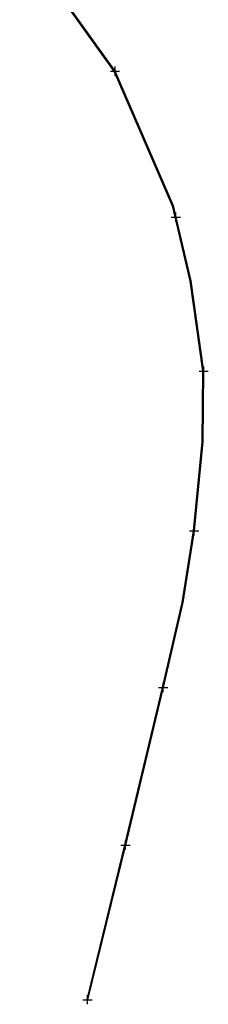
# Model space of a CAD drawing. Header units: metres. Extents: x 119037 to 119173, y 1199824 to 1200250.
# Tile 1 of 4: x 119132 to 119173, y 1199824 to 1200037. Entities that reach past the tile are written whole.
import ezdxf

# ---------------------------------------------------------------- set-up
doc = ezdxf.new("R2010")
doc.units = ezdxf.units.M
doc.header["$PDMODE"] = 2
doc.header["$PDSIZE"] = 1
doc.layers.add('3D_Stålfundament', color=7, linetype='Continuous', true_color=0x27352a)
doc.layers.add('S_Stålfundament', color=10, linetype='Continuous')
doc.layers.add('S_Trekkerør 110mm', color=7, linetype='Continuous')

# ---------------------------------------------------------------- blocks, each defined once
blk = doc.blocks.new('HE Fundament 1')
at = {"layer": 'S_Stålfundament'}
blk.add_point((0, 0, -0.02), dxfattribs=at)

msp = doc.modelspace()

# ---------------------------------------------------------------- linework, layer by layer
at = {"layer": 'S_Trekkerør 110mm'}
for points in [[(119131.82, 1200054.24, 141.17), (119152.25, 1200025.73, 141.27), (119164.78, 1199996.79, 141.51), (119165.35, 1199994.33, 141.61), (119168.57, 1199980.53, 141.79), (119171.32, 1199961.08, 141.81), (119171.18, 1199945.78, 142.19), (119169.32, 1199926.6, 142.61), (119166.86, 1199911.13, 142.69), (119162.63, 1199892.77, 143.12), (119154.46, 1199858.76, 143.68), (119146.3, 1199825.35, 144.44)], [(119131.99, 1200054.37, 141.17), (119152.43, 1200025.83, 141.27), (119164.98, 1199996.86, 141.51), (119165.55, 1199994.37, 141.61), (119168.77, 1199980.57, 141.79), (119171.53, 1199961.1, 141.81), (119171.39, 1199945.77, 142.19), (119169.53, 1199926.58, 142.61), (119167.07, 1199911.09, 142.69), (119162.84, 1199892.73, 143.12), (119154.67, 1199858.71, 143.68), (119146.5, 1199825.3, 144.44)]]:
    msp.add_polyline3d(points, dxfattribs=at)

# ---------------------------------------------------------------- block references
at = {"layer": '3D_Stålfundament'}
for p, rotation in [((119152.42, 1200025.85, 141.86), 121.3700774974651), ((119165.55, 1199994.37, 142.26), 105.6156141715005), ((119171.58, 1199961.09, 142.35), 89.52966694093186), ((119169.53, 1199926.57, 143.43), 82.11539929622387), ((119162.84, 1199892.73, 143.77), 74.54469579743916), ((119154.67, 1199858.71, 144.21), 77.30358345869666), ((119146.5, 1199825.3, 145.08), 75.1847361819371)]:
    msp.add_blockref('HE Fundament 1', p, dxfattribs=dict(at, rotation=rotation))

doc.saveas('drawing.dxf')
